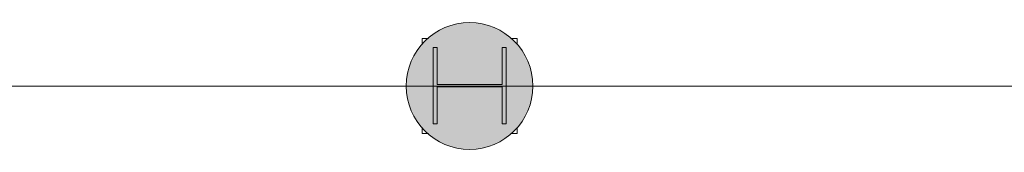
# Model space of a CAD drawing. Header units: millimetres. Extents: x 1110081 to 1268996, y -753649 to 3502.
# Tile 146 of 211: x 1202857 to 1205969, y -722975 to -722557. Entities that reach past the tile are written whole.
import ezdxf

# ---------------------------------------------------------------- set-up
doc = ezdxf.new("R2010")
doc.units = ezdxf.units.MM
for name, color, linetype, lineweight in [('A222', 4, 'Continuous', 13), ('A822Custom 1Custom 2Custom 3Floor Plan00_Shared Levels and Grids', 1, 'Continuous', 5), ('A852-UNDER', 5, 'Continuous', 9)]:
    doc.layers.add(name, color=color, linetype=linetype, lineweight=lineweight)

# ---------------------------------------------------------------- blocks, each defined once
blk = doc.blocks.new('NSW Søyle - Betong rektangulær - 300 x 300 mm-2636591-H02-Nivå F-3_5 m_1_ Ny Plan 2 PV200')
at = {"layer": 'A852-UNDER'}
for p, q in [((-50, 50), (-30.1, 50)), ((-50, 32.1), (-50, 50)), ((230.1, 50), (250, 50)), ((250, 50), (250, 32.2)), ((-50, -250), (-50, -232.1)), ((250, -232.2), (250, -250)), ((-30.1, -250), (-50, -250)), ((250, -250), (230.1, -250))]:
    blk.add_line(p, q, dxfattribs=at)
blk = doc.blocks.new('NSW Søyle - Betong rund - ø400 mm-12672740-H02-Nivå F-3_5 m_1_ Ny Plan 2 PV200')
at = {"layer": 'A222'}
for start, end in [(0, 180), (180, 0)]:
    blk.add_arc((0, 0), 200, start, end, dxfattribs=at)
blk = doc.blocks.new('br001-h02-a-200-2-0001_Z02_dwg_NSW Søyle - Betong rund - ø400 mm-12672740-H02-Nivå F-3_5m-1920891-MA-20-0001 GA Level 02 -Rearrange - option 3D')
at = {"layer": 'A222', "color": 7}
for start, end in [(360, 180), (180, 360)]:
    blk.add_arc((0, 0), 200, start, end, dxfattribs=at)

msp = doc.modelspace()

# ---------------------------------------------------------------- hatches: boundary and pattern name
at = {"layer": 'A222', "true_color": 0x000000}
h = msp.add_hatch(color=18, dxfattribs=at)
h.dxf.hatch_style = 1
edge = h.paths.add_edge_path()
edge.add_arc((1204278.6, -722766.4), 200, 0, 360)

# ---------------------------------------------------------------- linework, layer by layer
at = {"layer": 'A222', "color": 7, "flags": 128}
msp.add_lwpolyline([(1204393.8, -722645.5), (1204381.8, -722645.5), (1204381.8, -722761.8), (1204175.8, -722761.8), (1204175.8, -722645.5), (1204163.8, -722645.5), (1204163.8, -722885.5), (1204175.8, -722885.5), (1204175.8, -722769.3), (1204381.8, -722769.3), (1204381.8, -722885.5), (1204393.8, -722885.5), (1204393.8, -722645.5)], dxfattribs=at)
at = {"layer": 'A822Custom 1Custom 2Custom 3Floor Plan00_Shared Levels and Grids'}
msp.add_line((1160395.2, -722766.4), (1214398.7, -722766.4), dxfattribs=at)

# ---------------------------------------------------------------- block references
msp.add_blockref('br001-h02-a-200-2-0001_Z02_dwg_NSW Søyle - Betong rund - ø400 mm-12672740-H02-Nivå F-3_5m-1920891-MA-20-0001 GA Level 02 -Rearrange - option 3D', (1204278.6, -722766.4))
at = {"layer": 'A222'}
msp.add_blockref('NSW Søyle - Betong rund - ø400 mm-12672740-H02-Nivå F-3_5 m_1_ Ny Plan 2 PV200', (1204278.6, -722766.4), dxfattribs=at)
at = {"layer": 'A852-UNDER'}
msp.add_blockref('NSW Søyle - Betong rektangulær - 300 x 300 mm-2636591-H02-Nivå F-3_5 m_1_ Ny Plan 2 PV200', (1204178.6, -722666.4), dxfattribs=at)

doc.saveas('drawing.dxf')
